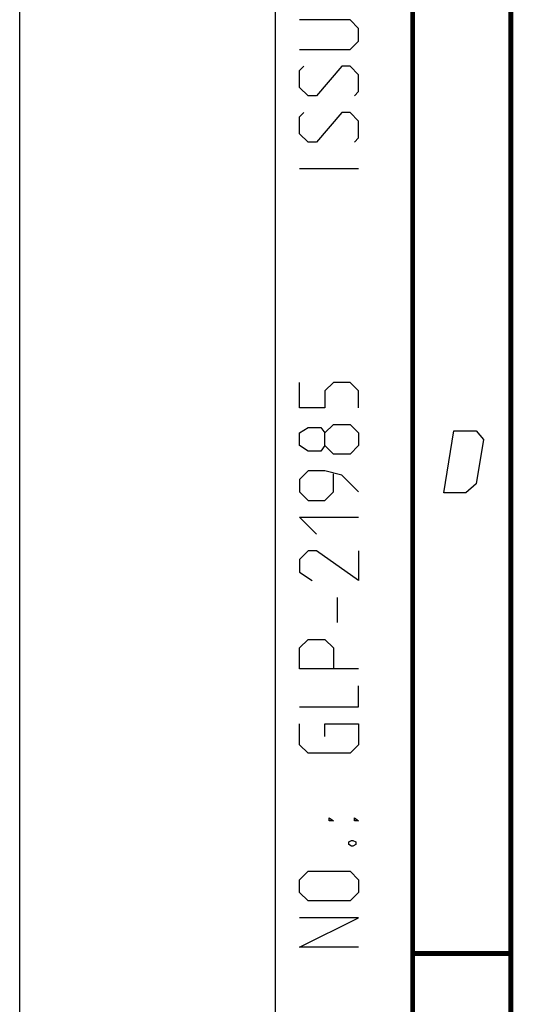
# Model space of a CAD drawing. Header units: millimetres. Extents: x 0 to 420, y 0 to 297.
# Tile 4 of 56: x 0 to 25, y 96 to 146. Entities that reach past the tile are written whole.
import ezdxf

# ---------------------------------------------------------------- set-up
doc = ezdxf.new("R2010")
doc.units = ezdxf.units.MM
doc.header["$LTSCALE"] = 23.1
doc.layers.get('0').update_dxf_attribs({"linetype": 'CONTINUOUS'})

msp = doc.modelspace()

# ---------------------------------------------------------------- linework, layer by layer
at = {"color": 7, "linetype": 'Continuous'}
msp.add_line((0, 0), (0, 297), dxfattribs=at)
at = {"color": 2, "linetype": 'Continuous'}
for p, q in [((13, 292), (13, 5)), ((20, 292), (20, 5)), ((17.25, 138.39285), (14.25, 138.39285)), ((16.17857, 115.32142), (16.17857, 116.60715))]:
    msp.add_line(p, q, dxfattribs=at)
at = {"color": 7, "linetype": 'Continuous', "const_width": 0.25}
for points in [[(20, 292), (20, 5)], [(25, 10), (25, 287)], [(20.00024, 98.5), (25.00024, 98.5)]]:
    msp.add_lwpolyline(points, dxfattribs=at)
at = {"color": 2, "linetype": 'Continuous'}
for points in [[(14.25, 144.46428), (16.82143, 144.46428), (17.25, 144.89286), (17.25, 145.53571), (16.82143, 145.96429), (14.25, 145.96429)], [(17.03571, 142.10714), (17.25, 142.32143), (17.25, 143.17857), (16.82143, 143.60714), (16.39286, 143.60714), (15.10714, 142.10714), (14.67857, 142.10714), (14.25, 142.53571), (14.25, 143.39286), (14.46429, 143.60714)], [(17.03571, 139.75), (17.25, 139.96429), (17.25, 140.82143), (16.82143, 141.25), (16.39286, 141.25), (15.10714, 139.75), (14.67857, 139.75), (14.25, 140.17857), (14.25, 141.03572), (14.46429, 141.25)], [(17.25, 126.25), (17.25, 127.10715), (16.82143, 127.53571), (15.96429, 127.53571), (15.53571, 127.10715), (15.53571, 126.25), (14.25, 126.25), (14.25, 127.53571)], [(15.53571, 124.32143), (15.32143, 124.03572), (14.67857, 124.03572), (14.25, 124.32143), (14.25, 124.96429), (14.67857, 125.25), (15.32143, 125.25), (15.53571, 124.96429), (15.96429, 125.39286), (16.82143, 125.39286), (17.25, 124.96429), (17.25, 124.32143), (16.82143, 123.89286)], [(16.82143, 123.89286), (15.96429, 123.89286), (15.53571, 124.32143), (15.53571, 124.96429)], [(21.58938, 121.9249), (22.1037, 125.0749), (23.22869, 125.0749), (23.60522, 124.62489), (23.23785, 122.37491), (22.71438, 121.9249), (21.58938, 121.9249)], [(17.25, 121.96429), (16.39286, 122.82142), (15.53571, 123.03572), (14.67857, 123.03572), (14.25, 122.60714), (14.25, 121.96429), (14.67857, 121.53571), (15.53571, 121.53571), (15.96429, 121.96429), (15.96429, 122.89286)], [(15.10714, 119.82143), (14.25, 120.67858), (17.25, 120.67858)], [(17.25, 118.96429), (17.25, 117.46428), (15.10714, 118.96429), (14.67857, 118.96429), (14.25, 118.53571), (14.25, 117.89286), (14.89286, 117.46428)], [(17.25, 112.96428), (14.25, 112.96428), (14.25, 114.03571), (14.67857, 114.46429), (15.53571, 114.46429), (15.96429, 114.03571), (15.96429, 112.96428)], [(14.25, 111.03571), (17.25, 111.03571), (17.25, 112.10714)], [(15.53571, 109.53572), (15.53571, 110.17858), (17.25, 110.17858), (17.25, 109.10715), (16.82143, 108.67857), (14.67857, 108.67857), (14.25, 109.10715), (14.25, 110.17858)], [(15.96429, 105.25), (15.75, 105.25), (15.75, 105.39286), (15.96429, 105.25)], [(17.25, 105.25), (17.03571, 105.25), (17.03571, 105.39286), (17.25, 105.25)], [(16.75, 104.17857), (16.89286, 104.25), (16.96429, 104.25), (17.10714, 104.17857), (17.10714, 104.03572), (16.96429, 103.96429), (16.89286, 103.96429), (16.75, 104.03572), (16.75, 104.17857)], [(16.82143, 101.17857), (14.67857, 101.17857), (14.25, 101.60714), (14.25, 102.25), (14.67857, 102.67857), (16.82143, 102.67857), (17.25, 102.25), (17.25, 101.60714), (16.82143, 101.17857)], [(17.25, 98.82143), (14.25, 98.82143), (17.25, 100.32143), (14.25, 100.32143)]]:
    msp.add_lwpolyline(points, dxfattribs=at)

doc.saveas('drawing.dxf')
